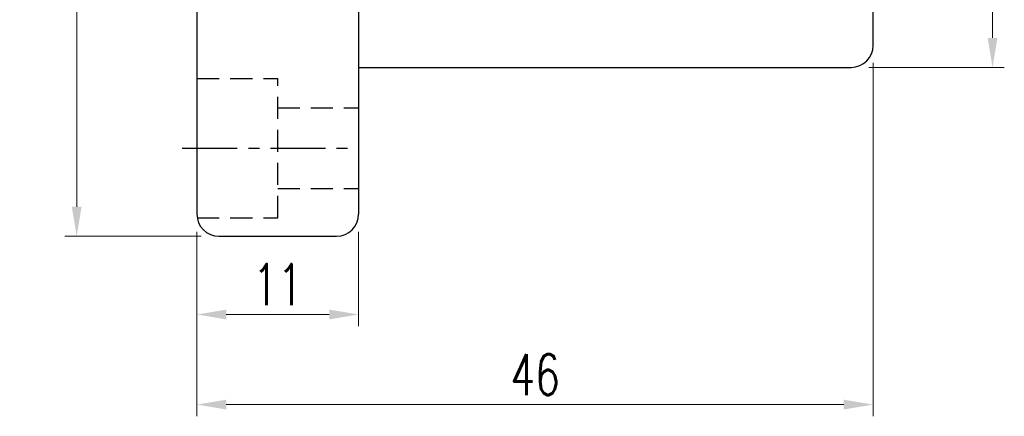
# Model space of a CAD drawing. Extents: x 15 to 195, y 53 to 146.
# Tile 2 of 51: x 128 to 195, y 53 to 80. Entities that reach past the tile are written whole.
import ezdxf

# ---------------------------------------------------------------- set-up
doc = ezdxf.new("R2010")
doc.units = 0
doc.header["$LTSCALE"] = 3
doc.header["$MEASUREMENT"] = 0
doc.linetypes.add('CENTER', pattern=[2, 1.25, -0.25, 0.25, -0.25])
doc.linetypes.add('DASHED', pattern=[0.75, 0.5, -0.25])
for name, color, linetype in [('CL', 1, 'CENTER'), ('DIM', 4, 'Continuous'), ('HID', 2, 'DASHED'), ('OUT', 3, 'Continuous')]:
    doc.layers.add(name, color=color, linetype=linetype)
doc.styles.add('DIM-7', font='SIMPLEX.shx', dxfattribs={"width": 0.7, "bigfont": 'chineset.shx'})
doc.dimstyles.new('CNS', dxfattribs={"dimtxt": 3.5, "dimasz": 2.5, "dimexe": 1, "dimexo": 1.5, "dimgap": 0.09, "dimtad": 0, "dimdsep": 46, "dimtxsty": 'DIM-7', "dimcen": 0.09, "dimclrd": 1, "dimclre": 1, "dimclrt": 4, "dimadec": 0, "dimazin": 0, "dimtfac": 1, "dimtix": 1, "dimtmove": 2, "dimatfit": 3, "dimfxl": 1, "dimtvp": 0.971429, "dimtolj": 1, "dimarcsym": 0})

# ---------------------------------------------------------------- blocks, each defined once
blk = doc.blocks.new('*D4')
at = {"layer": 'DEFPOINTS', "color": 0, "linetype": 'Continuous', "lineweight": 0, "transparency": 16777216}
for p in [(132.347, 128.188), (142.022, 128.188), (142.022, 65.188)]:
    blk.add_point(p, dxfattribs=at)
at = {"layer": 'DIM', "color": 0, "linetype": 'Continuous', "lineweight": 0, "transparency": 16777216}
for p, q in [((140.822, 128.188), (131.547, 128.188)), ((132.347, 67.188), (132.347, 126.188)), ((140.822, 65.188), (131.547, 65.188))]:
    blk.add_line(p, q, dxfattribs=at)
for points in [[(132.014, 126.188), (132.68, 126.188), (132.347, 128.188)], [(132.014, 67.188), (132.68, 67.188), (132.347, 65.188)]]:
    blk.add_solid(points, dxfattribs=at)
at = {"layer": 'DIM', "color": 0, "linetype": 'Continuous', "transparency": 16777216, "insert": (130.307, 96.688), "char_height": 2.8, "attachment_point": 5, "rotation": 90, "style": 'DIM-7'}
blk.add_mtext('\\A1;%%c63', dxfattribs=at)
blk = doc.blocks.new('*D3')
at = {"layer": 'DEFPOINTS', "color": 0, "linetype": 'Continuous', "lineweight": 0}
for p in [(185.022, 116.688), (194.637, 116.688), (185.022, 76.688)]:
    blk.add_point(p, dxfattribs=at)
at = {"layer": 'DIM', "color": 0, "linetype": 'Continuous', "lineweight": 0}
for p, q in [((186.222, 116.688), (195.437, 116.688)), ((194.637, 78.688), (194.637, 114.688)), ((186.222, 76.688), (195.437, 76.688))]:
    blk.add_line(p, q, dxfattribs=at)
for points in [[(194.304, 114.688), (194.971, 114.688), (194.637, 116.688)], [(194.304, 78.688), (194.971, 78.688), (194.637, 76.688)]]:
    blk.add_solid(points, dxfattribs=at)
at = {"layer": 'DIM', "color": 0, "linetype": 'Continuous', "insert": (192.037, 96.688), "char_height": 2.8, "attachment_point": 5, "rotation": 90, "style": 'DIM-7'}
blk.add_mtext('\\A1;%%C40{\\H1.680000;\\S-0.009^ -0.025;}', dxfattribs=at)
blk = doc.blocks.new('*D2')
at = {"layer": 'DEFPOINTS', "color": 0, "linetype": 'Continuous', "lineweight": 0, "transparency": 16777216}
for p in [(186.522, 78.188), (140.522, 66.688), (186.522, 53.718)]:
    blk.add_point(p, dxfattribs=at)
at = {"layer": 'DIM', "color": 0, "linetype": 'Continuous', "lineweight": 0, "transparency": 16777216}
for p, q in [((186.522, 76.988), (186.522, 52.918)), ((140.522, 65.488), (140.522, 52.918)), ((142.522, 53.718), (184.522, 53.718))]:
    blk.add_line(p, q, dxfattribs=at)
for points in [[(142.522, 54.051), (142.522, 53.384), (140.522, 53.718)], [(184.522, 54.051), (184.522, 53.384), (186.522, 53.718)]]:
    blk.add_solid(points, dxfattribs=at)
at = {"layer": 'DIM', "color": 0, "linetype": 'Continuous', "transparency": 16777216, "insert": (163.522, 55.758), "char_height": 2.8, "attachment_point": 5, "style": 'DIM-7'}
blk.add_mtext('\\A1;46', dxfattribs=at)
blk = doc.blocks.new('*D1')
at = {"layer": 'DEFPOINTS', "color": 0, "linetype": 'Continuous', "lineweight": 0, "transparency": 16777216}
for p in [(140.522, 66.688), (151.522, 66.688), (151.522, 59.853)]:
    blk.add_point(p, dxfattribs=at)
at = {"layer": 'DIM', "color": 0, "linetype": 'Continuous', "lineweight": 0, "transparency": 16777216}
for p, q in [((140.522, 65.488), (140.522, 59.053)), ((151.522, 65.488), (151.522, 59.053)), ((142.522, 59.853), (149.522, 59.853))]:
    blk.add_line(p, q, dxfattribs=at)
for points in [[(142.522, 60.187), (142.522, 59.52), (140.522, 59.853)], [(149.522, 60.187), (149.522, 59.52), (151.522, 59.853)]]:
    blk.add_solid(points, dxfattribs=at)
at = {"layer": 'DIM', "color": 0, "linetype": 'Continuous', "transparency": 16777216, "insert": (146.022, 61.893), "char_height": 2.8, "attachment_point": 5, "style": 'DIM-7'}
blk.add_mtext('\\A1;11', dxfattribs=at)

msp = doc.modelspace()

# ---------------------------------------------------------------- linework, layer by layer
at = {"layer": 'CL', "color": 0}
msp.add_line((139.522, 71.188), (151.522, 71.188), dxfattribs=at)
at = {"layer": 'HID', "color": 0}
for p, q in [((140.543, 75.938), (146.022, 75.938)), ((146.022, 66.438), (146.022, 75.938)), ((146.022, 73.938), (151.522, 73.938)), ((146.022, 68.438), (151.522, 68.438)), ((140.543, 66.438), (146.022, 66.438))]:
    msp.add_line(p, q, dxfattribs=at)
at = {"layer": 'OUT', "color": 0, "linetype": 'Continuous'}
for p, q in [((140.522, 126.688), (140.522, 66.688)), ((151.522, 126.688), (151.522, 66.688)), ((186.522, 78.188), (186.522, 115.188)), ((151.522, 76.688), (185.022, 76.688)), ((142.022, 65.188), (150.022, 65.188))]:
    msp.add_line(p, q, dxfattribs=at)
for centre, start, end in [((185.022, 78.188), 270, 0), ((142.022, 66.688), 180, 270), ((150.022, 66.688), 270, 0)]:
    msp.add_arc(centre, 1.5, start, end, dxfattribs=at)

# ---------------------------------------------------------------- dimensions: what is measured, and where the dimension line sits
at = {"layer": 'DIM', "color": 0, "linetype": 'Continuous'}
for base, p1, p2, text, override, picture, middle in [((132.347, 128.188), (142.022, 65.188), (142.022, 128.188), '%%c<>', {"dimscale": 0.8, "dimgap": 0.8, "dimtad": 1, "dimdsep": 0, "dimclrd": 0, "dimclre": 0, "dimclrt": 0, "dimtm": 0.05, "dimtfac": 0.6, "dimtmove": 0, "dimlwd": 0, "dimlwe": 0}, '*D4', (130.307, 96.688)), ((194.637, 116.688), (185.022, 76.688), (185.022, 116.688), '%%C<>', {"dimscale": 0.8, "dimgap": 0.8, "dimtad": 1, "dimdsep": 0, "dimclrd": 0, "dimclre": 0, "dimclrt": 0, "dimtol": 1, "dimlim": 0, "dimtp": -0.009, "dimtm": 0.025, "dimtfac": 0.6, "dimtdec": 3, "dimtmove": 0, "dimlwd": 0, "dimlwe": 0}, '*D3', (192.037, 96.688))]:
    dim = msp.add_linear_dim(base=base, p1=p1, p2=p2, angle=90, text=text, dimstyle='CNS', override=override, dxfattribs=at)
    dim.commit()
    dim.dimension.update_dxf_attribs({"geometry": picture, "text_midpoint": middle})
dim = msp.add_linear_dim(base=(186.522, 53.718), p1=(140.522, 66.688), p2=(186.522, 78.188), dimstyle='CNS', override={"dimscale": 0.8, "dimgap": 0.8, "dimtad": 1, "dimdsep": 0, "dimclrd": 0, "dimclre": 0, "dimclrt": 0, "dimtm": 0.05, "dimtfac": 0.6, "dimtmove": 0, "dimlwd": 0, "dimlwe": 0}, dxfattribs=at)
dim.commit()
dim.dimension.update_dxf_attribs({"geometry": '*D2', "text_midpoint": (163.522, 55.758)})
dim = msp.add_linear_dim(base=(151.522, 59.853), p1=(140.522, 66.688), p2=(151.522, 66.688), dimstyle='CNS', override={"dimscale": 0.8, "dimgap": 0.8, "dimtad": 1, "dimdsep": 0, "dimclrd": 0, "dimclre": 0, "dimclrt": 0, "dimtm": 0.05, "dimtfac": 0.6, "dimtmove": 0, "dimlwd": 0, "dimlwe": 0}, dxfattribs=at)
dim.commit()
dim.dimension.update_dxf_attribs({"geometry": '*D1', "text_midpoint": (146.022, 59.853), "dimtype": 160})

doc.saveas('drawing.dxf')
